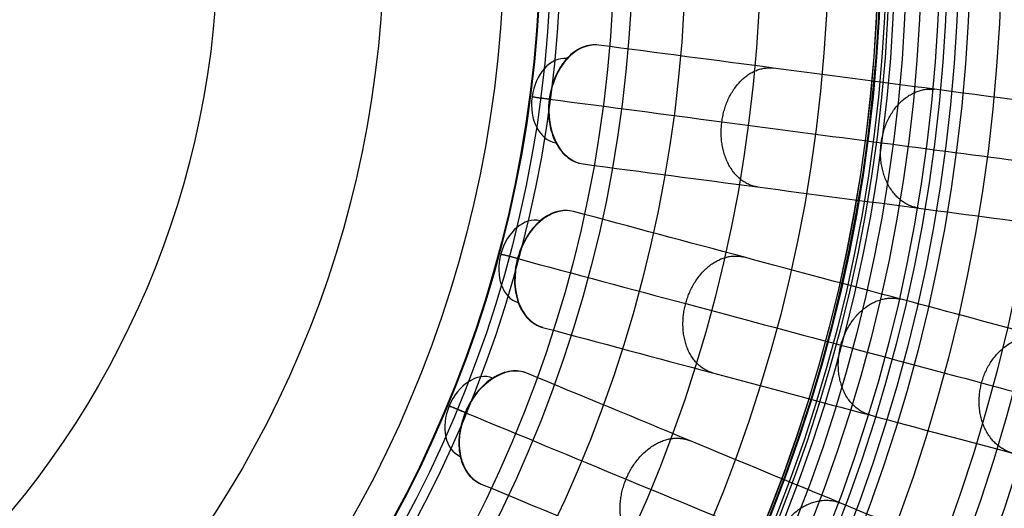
# Model space of a CAD drawing. Header units: millimetres. Extents: x 336 to 771, y -218 to 218.
# Tile 27 of 40: x 622 to 718, y -56 to -8. Entities that reach past the tile are written whole.
import ezdxf

# ---------------------------------------------------------------- set-up
doc = ezdxf.new("R2010")
doc.units = ezdxf.units.MM
doc.layers.add('Ø40', color=5, linetype='Continuous', true_color=0x0000ff)

msp = doc.modelspace()

# ---------------------------------------------------------------- linework, layer by layer
at = {"layer": 'Ø40'}
for centre, radius in [((553.502, 0, 327.826), 205.981), ((553.502, 0, 324.542), 202.782), ((553.502, 0, 216.297), 194.475), ((553.502, 0, 208.726), 194.44), ((553.502, 0, 222.169), 194.232), ((553.502, 0, 227.919), 193.761), ((553.502, 0, 197.88), 193.701), ((553.502, 0, 233.516), 193.074), ((553.502, 0, 191.609), 192.89), ((553.502, 0, 292.016), 192.73), ((553.502, 0, 238.925), 192.182), ((553.502, 0, 183.851), 191.483), ((553.502, 0, 244.11), 191.102), ((553.502, 0, 249.039), 189.849), ((553.502, 0, 175.928), 189.596), ((553.502, 0, 253.445), 188.517), ((553.502, 0, 167.941), 187.248), ((553.502, 0, 257.086), 187.243), ((553.502, 0, 261.088), 185.627), ((553.502, 0, 159.909), 184.45), ((553.502, 0, 264.548), 184.007), ((553.502, 0, 266.596), 182.926), ((553.502, 0, 151.84), 181.211), ((553.502, 0, 270.178), 180.942), ((553.502, 0, 308.953), 179.298), ((553.502, 0, 143.743), 177.541), ((553.502, 0, 271.737), 177.157), ((553.502, 0, 135.627), 173.452), ((553.502, 0, 127.503), 168.958), ((553.502, 0, 119.38), 164.07), ((553.502, 0, 330.716), 161.02), ((553.502, 0, 329.097), 159.934), ((553.502, 0, 111.269), 158.806), ((553.502, 0, 326.021), 158.072), ((553.502, 0, 322.671), 156.288), ((553.502, 0, 319.429), 154.83), ((553.502, 0, 316.328), 153.696), ((553.502, 0, 103.18), 153.179), ((553.502, 0, 313.394), 152.874), ((553.502, 0, 310.651), 152.347), ((553.502, 0, 303.653), 152.274), ((553.502, 0, 308.111), 152.09), ((553.502, 0, 305.78), 152.076), ((553.502, 0, 95.122), 147.206), ((553.502, 0, 86.745), 140.612), ((553.502, 0, 78.01), 133.323), ((553.502, 0, 10.013), 128.17), ((553.502, 0, 70.112), 126.373), ((553.502, 0, 24.445), 121.17), ((553.502, 0, 30.12), 120.236), ((553.502, 0, 27.039), 119.222), ((553.502, 0, 62.283), 119.148), ((553.502, 0), 115.638), ((553.502, 0, 46.865), 103.946), ((553.502, 0, 31.151), 87.793)]:
    msp.add_circle(centre, radius, dxfattribs=at)
at = {"layer": 'Ø40', "extrusion": (0, 0, -1)}
for centre, radius in [((-553.502, 0, -350.419), 185.722), ((-553.502, 0, -350.419), 182.441), ((-553.502, 0, -348.865), 176.027), ((-553.502, 0, -344.549), 171.034)]:
    msp.add_circle(centre, radius, dxfattribs=at)
at = {"layer": 'Ø40', "extrusion": (0.701857, -0.092401, 0.7063)}
for centre, radius, start, end in [((72.246, -451.238, 501.882), 5.84, 0.9435, 179.0565), ((72.246, -451.238, 497.753), 4.13, 0.8935, 179.1065)]:
    msp.add_arc(centre, radius, start, end, dxfattribs=at)
at = {"layer": 'Ø40', "extrusion": (0.130526, 0.991445, -1.10341e-14)}
msp.add_arc((-673.998, 35.042, 72.246), 5.84, 315.36922, 45.0643, dxfattribs=at)
at = {"layer": 'Ø40', "extrusion": (0.683791, -0.183221, 0.7063)}
for centre, radius, start, end in [((143.257, -441.262, 491.883), 5.84, 0.9435, 179.0565), ((143.257, -441.262, 487.753), 4.13, 0.8935, 179.1065)]:
    msp.add_arc(centre, radius, start, end, dxfattribs=at)
at = {"layer": 'Ø40', "extrusion": (0.258819, 0.965926, -7.48176e-15)}
msp.add_arc((-659.874, 35.042, 143.257), 5.84, 315.36922, 45.0643, dxfattribs=at)
at = {"layer": 'Ø40', "extrusion": (0.654026, -0.270907, 0.7063)}
for centre, radius, start, end in [((211.816, -424.824, 475.408), 5.84, 0.9435, 179.0565), ((211.816, -424.824, 471.278), 4.13, 0.8935, 179.1065)]:
    msp.add_arc(centre, radius, start, end, dxfattribs=at)
at = {"layer": 'Ø40', "extrusion": (0.382683, 0.92388, -2.71429e-14)}
msp.add_arc((-636.601, 35.042, 211.816), 5.84, 315.36922, 45.0643, dxfattribs=at)
at = {"layer": 'Ø40'}
for points, knots in [([(678.357, -10.548, 35.11), (677.84, -10.48, 34.59), (677.312, -10.55, 34.073), (676.8, -10.756, 33.586), (676.246, -10.979, 33.058), (675.721, -11.357, 32.576), (675.258, -11.865, 32.171), (675.027, -12.118, 31.969), (674.813, -12.402, 31.788), (674.425, -13.022, 31.473), (674.252, -13.356, 31.341), (674.103, -13.71, 31.235), (673.968, -14.031, 31.139), (673.853, -14.367, 31.065), (673.713, -14.886, 30.991), (673.671, -15.062, 30.972), (673.618, -15.327, 30.953), (673.601, -15.416, 30.948), (673.579, -15.549, 30.943), (673.572, -15.594, 30.942), (673.562, -15.661, 30.94), (673.558, -15.683, 30.94), (673.552, -15.728, 30.939), (673.549, -15.75, 30.939), (673.546, -15.773, 30.939), (673.544, -15.783, 30.939), (673.543, -15.793, 30.939), (673.542, -15.804, 30.939), (673.54, -15.814, 30.939), (673.539, -15.824, 30.939), (673.538, -15.834, 30.939), (673.535, -15.857, 30.939), (673.532, -15.879, 30.939), (673.527, -15.924, 30.94), (673.524, -15.946, 30.94), (673.516, -16.014, 30.942), (673.512, -16.059, 30.943), (673.499, -16.194, 30.948), (673.492, -16.284, 30.953), (673.475, -16.554, 30.972), (673.469, -16.734, 30.991), (673.47, -17.271, 31.065), (673.495, -17.626, 31.139), (673.542, -17.972, 31.235), (673.595, -18.352, 31.341), (673.675, -18.719, 31.473), (673.889, -19.418, 31.788), (674.022, -19.748, 31.969), (674.18, -20.052, 32.171), (674.496, -20.663, 32.576), (674.905, -21.163, 33.058), (675.383, -21.522, 33.586), (675.824, -21.854, 34.073), (676.316, -22.059, 34.59), (676.833, -22.127, 35.11)], [0, 0, 0, 0, 1.895955, 1.895955, 1.895955, 3.952351, 3.952351, 3.952351, 4.975221, 4.975221, 5.998092, 5.998092, 5.998092, 6.928118, 6.928118, 7.392879, 7.392879, 7.625228, 7.625228, 7.741399, 7.741399, 7.799483, 7.799483, 7.857568, 7.857568, 7.857568, 7.884087, 7.884087, 7.884087, 7.910606, 7.910606, 7.910606, 7.968688, 7.968688, 8.02677, 8.02677, 8.142941, 8.142941, 8.375291, 8.375291, 8.840054, 8.840054, 9.770082, 9.770082, 9.770082, 10.792953, 10.792953, 11.815823, 11.815823, 11.815823, 13.87222, 13.87222, 13.87222, 15.768175, 15.768175, 15.768175, 15.768175]), ([(754.438, -20.563, 280.298), (755.242, -20.669, 278.952), (756.005, -20.77, 277.576), (756.727, -20.865, 276.183), (757.481, -20.964, 274.728), (758.193, -21.058, 273.248), (758.866, -21.147, 271.754), (759.579, -21.24, 270.17), (760.251, -21.329, 268.563), (761.513, -21.495, 265.324), (762.105, -21.573, 263.687), (762.661, -21.646, 262.039), (763.847, -21.802, 258.523), (764.876, -21.938, 254.932), (765.756, -22.054, 251.326), (766.686, -22.176, 247.518), (767.459, -22.278, 243.656), (768.085, -22.36, 239.786), (768.739, -22.446, 235.746), (769.236, -22.512, 231.67), (769.583, -22.557, 227.592), (769.941, -22.605, 223.379), (770.141, -22.631, 219.144), (770.183, -22.636, 214.917), (770.227, -22.642, 210.589), (770.107, -22.626, 206.252), (769.821, -22.589, 201.933), (769.531, -22.551, 197.545), (769.069, -22.49, 193.163), (768.43, -22.406, 188.813), (768.43, -22.406, 188.809), (768.429, -22.406, 188.805), (768.429, -22.406, 188.802), (767.433, -22.274, 182.016), (766.008, -22.087, 175.308), (764.212, -21.85, 168.693), (762.373, -21.608, 161.919), (760.147, -21.315, 155.253), (757.602, -20.98, 148.716), (754.983, -20.635, 141.988), (752.022, -20.246, 135.39), (748.791, -19.82, 128.939), (745.458, -19.381, 122.288), (741.827, -18.903, 115.776), (737.967, -18.395, 109.421), (733.989, -17.871, 102.873), (729.752, -17.314, 96.467), (725.322, -16.73, 90.221), (720.767, -16.131, 83.799), (715.988, -15.502, 77.519), (711.045, -14.851, 71.396), (705.981, -14.184, 65.124), (700.724, -13.492, 58.989), (695.327, -12.782, 53.006), (689.822, -12.057, 46.904), (684.149, -11.31, 40.935), (678.357, -10.548, 35.11)], [0, 0, 0, 0, 4.040828, 4.040828, 4.040828, 8.259644, 8.259644, 8.259644, 12.731241, 12.731241, 17.203384, 17.203384, 17.203384, 26.762643, 26.762643, 26.762643, 36.850305, 36.850305, 36.850305, 47.374726, 47.374726, 47.374726, 58.243746, 58.243746, 58.243746, 69.369292, 69.369292, 69.369292, 80.671791, 80.671791, 80.671791, 80.681377, 80.681377, 80.681377, 98.298559, 98.298559, 98.298559, 116.345926, 116.345926, 116.345926, 134.921722, 134.921722, 134.921722, 154.078377, 154.078377, 154.078377, 173.820712, 173.820712, 173.820712, 194.117895, 194.117895, 194.117895, 214.910076, 214.910076, 214.910076, 236.114875, 236.114875, 236.114875, 236.114875]), ([(673.572, -15.808, 39.176), (679.305, -16.562, 44.946), (690.396, -18.022, 56.624), (705.919, -20.066, 74.745), (720.003, -21.92, 93.259), (732.462, -23.561, 112.103), (743.113, -24.963, 131.212), (751.774, -26.103, 150.522), (758.268, -26.958, 169.977), (761.94, -27.441, 187.274), (763.516, -27.649, 202.235), (763.864, -27.695, 214.764), (763.288, -27.619, 226.986), (761.855, -27.43, 238.726), (759.635, -27.138, 249.803), (756.703, -26.752, 260.032), (753.679, -26.354, 267.843), (750.963, -25.996, 273.48), (749.52, -25.806, 276.079), (748.779, -25.709, 277.318)], [0, 0, 0, 0, 21.206687, 42.000163, 62.298384, 82.041442, 101.198015, 119.773444, 137.819283, 155.44352, 166.748088, 177.876049, 188.747485, 199.274348, 209.364632, 218.926927, 227.876161, 232.097972, 236.141838, 236.141838, 236.141838, 236.141838]), ([(676.833, -22.127, 35.11), (682.625, -22.889, 40.935), (688.298, -23.636, 46.904), (693.802, -24.361, 53.006), (699.199, -25.072, 58.989), (704.457, -25.764, 65.124), (709.52, -26.43, 71.396), (714.463, -27.081, 77.519), (719.242, -27.71, 83.799), (723.797, -28.31, 90.221), (728.227, -28.893, 96.467), (732.464, -29.451, 102.873), (736.442, -29.975, 109.421), (740.302, -30.483, 115.776), (743.933, -30.961, 122.288), (747.266, -31.4, 128.939), (750.498, -31.825, 135.39), (753.458, -32.215, 141.988), (756.078, -32.56, 148.716), (758.623, -32.895, 155.253), (760.848, -33.188, 161.919), (762.687, -33.43, 168.693), (764.483, -33.666, 175.308), (765.908, -33.854, 182.016), (766.904, -33.985, 188.802), (766.905, -33.985, 188.805), (766.905, -33.985, 188.809), (766.906, -33.985, 188.813), (767.544, -34.069, 193.163), (768.006, -34.13, 197.545), (768.296, -34.168, 201.933), (768.582, -34.206, 206.252), (768.703, -34.222, 210.589), (768.659, -34.216, 214.917), (768.616, -34.211, 219.144), (768.417, -34.184, 223.379), (768.058, -34.137, 227.592), (767.712, -34.091, 231.67), (767.214, -34.026, 235.746), (766.561, -33.94, 239.786), (765.935, -33.858, 243.656), (765.161, -33.756, 247.518), (764.232, -33.633, 251.326), (763.351, -33.517, 254.932), (762.323, -33.382, 258.523), (761.137, -33.226, 262.039), (760.581, -33.153, 263.687), (759.988, -33.075, 265.324), (758.726, -32.909, 268.563), (758.055, -32.82, 270.17), (757.342, -32.726, 271.754), (756.669, -32.638, 273.248), (755.956, -32.544, 274.728), (755.202, -32.445, 276.183), (754.481, -32.35, 277.576), (753.718, -32.249, 278.952), (752.913, -32.143, 280.298)], [0, 0, 0, 0, 21.204799, 21.204799, 21.204799, 41.99698, 41.99698, 41.99698, 62.294163, 62.294163, 62.294163, 82.036498, 82.036498, 82.036498, 101.193153, 101.193153, 101.193153, 119.768949, 119.768949, 119.768949, 137.816316, 137.816316, 137.816316, 155.433498, 155.433498, 155.433498, 155.443084, 155.443084, 155.443084, 166.745582, 166.745582, 166.745582, 177.871129, 177.871129, 177.871129, 188.740149, 188.740149, 188.740149, 199.26457, 199.26457, 199.26457, 209.352232, 209.352232, 209.352232, 218.911491, 218.911491, 218.911491, 223.383634, 223.383634, 227.855231, 227.855231, 227.855231, 232.074047, 232.074047, 232.074047, 236.114875, 236.114875, 236.114875, 236.114875]), ([(675.912, -26.754, 35.11), (675.409, -26.619, 34.59), (674.876, -26.621, 34.073), (674.342, -26.758, 33.586), (673.762, -26.907, 33.058), (673.193, -27.212, 32.576), (672.667, -27.656, 32.171), (672.405, -27.877, 31.969), (672.156, -28.13, 31.788), (671.691, -28.694, 31.473), (671.476, -29.003, 31.341), (671.282, -29.334, 31.235), (671.106, -29.635, 31.139), (670.948, -29.953, 31.065), (670.741, -30.45, 30.991), (670.677, -30.618, 30.972), (670.59, -30.874, 30.953), (670.562, -30.96, 30.948), (670.522, -31.089, 30.943), (670.509, -31.133, 30.942), (670.49, -31.198, 30.94), (670.484, -31.22, 30.94), (670.472, -31.263, 30.939), (670.466, -31.285, 30.939), (670.46, -31.307, 30.939), (670.457, -31.317, 30.939), (670.455, -31.327, 30.939), (670.452, -31.337, 30.939), (670.449, -31.347, 30.939), (670.447, -31.357, 30.939), (670.444, -31.367, 30.939), (670.438, -31.388, 30.939), (670.432, -31.41, 30.939), (670.421, -31.454, 30.94), (670.416, -31.476, 30.94), (670.399, -31.542, 30.942), (670.389, -31.586, 30.943), (670.359, -31.718, 30.948), (670.34, -31.806, 30.953), (670.288, -32.072, 30.972), (670.259, -32.25, 30.991), (670.19, -32.783, 31.065), (670.168, -33.137, 31.139), (670.17, -33.486, 31.235), (670.172, -33.87, 31.341), (670.203, -34.245, 31.473), (670.324, -34.966, 31.788), (670.413, -35.31, 31.969), (670.53, -35.632, 32.171), (670.764, -36.279, 32.576), (671.104, -36.828, 33.058), (671.531, -37.247, 33.586), (671.925, -37.633, 34.073), (672.386, -37.9, 34.59), (672.889, -38.035, 35.11)], [0, 0, 0, 0, 1.895955, 1.895955, 1.895955, 3.952351, 3.952351, 3.952351, 4.975221, 4.975221, 5.998092, 5.998092, 5.998092, 6.928118, 6.928118, 7.392879, 7.392879, 7.625228, 7.625228, 7.741399, 7.741399, 7.799483, 7.799483, 7.857568, 7.857568, 7.857568, 7.884087, 7.884087, 7.884087, 7.910606, 7.910606, 7.910606, 7.968688, 7.968688, 8.02677, 8.02677, 8.142941, 8.142941, 8.375291, 8.375291, 8.840054, 8.840054, 9.770082, 9.770082, 9.770082, 10.792953, 10.792953, 11.815823, 11.815823, 11.815823, 13.87222, 13.87222, 13.87222, 15.768175, 15.768175, 15.768175, 15.768175]), ([(750.034, -46.615, 280.298), (750.818, -46.825, 278.952), (751.562, -47.024, 277.576), (752.265, -47.213, 276.183), (752.999, -47.409, 274.728), (753.694, -47.595, 273.248), (754.349, -47.771, 271.754), (755.044, -47.957, 270.17), (755.698, -48.132, 268.563), (756.927, -48.462, 265.324), (757.505, -48.617, 263.687), (758.046, -48.762, 262.039), (759.202, -49.071, 258.523), (760.204, -49.34, 254.932), (761.062, -49.57, 251.326), (761.967, -49.812, 247.518), (762.721, -50.014, 243.656), (763.331, -50.178, 239.786), (763.968, -50.348, 235.746), (764.452, -50.478, 231.67), (764.79, -50.569, 227.592), (765.139, -50.662, 223.379), (765.333, -50.714, 219.144), (765.375, -50.725, 214.917), (765.418, -50.737, 210.589), (765.3, -50.705, 206.252), (765.022, -50.631, 201.933), (764.739, -50.555, 197.545), (764.289, -50.434, 193.163), (763.667, -50.268, 188.813), (763.667, -50.268, 188.809), (763.666, -50.268, 188.805), (763.665, -50.267, 188.802), (762.695, -50.007, 182.016), (761.307, -49.635, 175.308), (759.557, -49.167, 168.693), (757.765, -48.686, 161.919), (755.597, -48.105, 155.253), (753.117, -47.441, 148.716), (750.566, -46.757, 141.988), (747.681, -45.984, 135.39), (744.533, -45.141, 128.939), (741.286, -44.271, 122.288), (737.748, -43.323, 115.776), (733.988, -42.315, 109.421), (730.112, -41.277, 102.873), (725.984, -40.171, 96.467), (721.668, -39.014, 90.221), (717.23, -37.825, 83.799), (712.574, -36.578, 77.519), (707.759, -35.287, 71.396), (702.825, -33.965, 65.124), (697.703, -32.593, 58.989), (692.445, -31.184, 53.006), (687.082, -29.747, 46.904), (681.555, -28.266, 40.935), (675.912, -26.754, 35.11)], [0, 0, 0, 0, 4.040828, 4.040828, 4.040828, 8.259644, 8.259644, 8.259644, 12.731241, 12.731241, 17.203384, 17.203384, 17.203384, 26.762643, 26.762643, 26.762643, 36.850305, 36.850305, 36.850305, 47.374726, 47.374726, 47.374726, 58.243746, 58.243746, 58.243746, 69.369292, 69.369292, 69.369292, 80.671791, 80.671791, 80.671791, 80.681377, 80.681377, 80.681377, 98.298559, 98.298559, 98.298559, 116.345926, 116.345926, 116.345926, 134.921722, 134.921722, 134.921722, 154.078377, 154.078377, 154.078377, 173.820712, 173.820712, 173.820712, 194.117895, 194.117895, 194.117895, 214.910076, 214.910076, 214.910076, 236.114875, 236.114875, 236.114875, 236.114875]), ([(670.482, -31.345, 39.176), (676.067, -32.841, 44.946), (686.872, -35.737, 56.624), (701.995, -39.789, 74.745), (715.717, -43.466, 93.259), (727.856, -46.718, 112.103), (738.233, -49.499, 131.212), (746.671, -51.76, 150.522), (752.998, -53.455, 169.977), (756.575, -54.413, 187.274), (758.111, -54.825, 202.235), (758.45, -54.916, 214.764), (757.889, -54.765, 226.986), (756.492, -54.391, 238.726), (754.329, -53.812, 249.803), (751.473, -53.046, 260.032), (748.527, -52.257, 267.843), (745.88, -51.548, 273.48), (744.475, -51.171, 276.079), (743.753, -50.978, 277.318)], [0, 0, 0, 0, 21.206687, 42.000163, 62.298384, 82.041442, 101.198015, 119.773444, 137.819283, 155.44352, 166.748088, 177.876049, 188.747485, 199.274348, 209.364632, 218.926927, 227.876161, 232.097972, 236.141838, 236.141838, 236.141838, 236.141838]), ([(672.889, -38.035, 35.11), (678.533, -39.548, 40.935), (684.059, -41.028, 46.904), (689.422, -42.465, 53.006), (694.68, -43.874, 58.989), (699.802, -45.247, 65.124), (704.736, -46.569, 71.396), (709.551, -47.859, 77.519), (714.207, -49.107, 83.799), (718.645, -50.296, 90.221), (722.961, -51.452, 96.467), (727.089, -52.558, 102.873), (730.965, -53.597, 109.421), (734.725, -54.605, 115.776), (738.263, -55.552, 122.288), (741.51, -56.422, 128.939), (744.658, -57.266, 135.39), (747.543, -58.039, 141.988), (750.095, -58.723, 148.716), (752.574, -59.387, 155.253), (754.742, -59.968, 161.919), (756.534, -60.448, 168.693), (758.284, -60.917, 175.308), (759.672, -61.289, 182.016), (760.643, -61.549, 188.802), (760.643, -61.549, 188.805), (760.644, -61.549, 188.809), (760.644, -61.549, 188.813), (761.266, -61.716, 193.163), (761.716, -61.837, 197.545), (761.999, -61.912, 201.933), (762.277, -61.987, 206.252), (762.395, -62.019, 210.589), (762.352, -62.007, 214.917), (762.31, -61.996, 219.144), (762.116, -61.944, 223.379), (761.767, -61.85, 227.592), (761.429, -61.76, 231.67), (760.945, -61.63, 235.746), (760.308, -61.459, 239.786), (759.698, -61.296, 243.656), (758.944, -61.094, 247.518), (758.039, -60.851, 251.326), (757.181, -60.622, 254.932), (756.179, -60.353, 258.523), (755.023, -60.043, 262.039), (754.482, -59.898, 263.687), (753.904, -59.744, 265.324), (752.675, -59.414, 268.563), (752.021, -59.239, 270.17), (751.326, -59.053, 271.754), (750.671, -58.877, 273.248), (749.976, -58.691, 274.728), (749.242, -58.494, 276.183), (748.539, -58.306, 277.576), (747.796, -58.107, 278.952), (747.012, -57.897, 280.298)], [0, 0, 0, 0, 21.204799, 21.204799, 21.204799, 41.99698, 41.99698, 41.99698, 62.294163, 62.294163, 62.294163, 82.036498, 82.036498, 82.036498, 101.193153, 101.193153, 101.193153, 119.768949, 119.768949, 119.768949, 137.816316, 137.816316, 137.816316, 155.433498, 155.433498, 155.433498, 155.443084, 155.443084, 155.443084, 166.745582, 166.745582, 166.745582, 177.871129, 177.871129, 177.871129, 188.740149, 188.740149, 188.740149, 199.26457, 199.26457, 199.26457, 209.352232, 209.352232, 209.352232, 218.911491, 218.911491, 218.911491, 223.383634, 223.383634, 227.855231, 227.855231, 227.855231, 232.074047, 232.074047, 232.074047, 236.114875, 236.114875, 236.114875, 236.114875]), ([(671.373, -42.503, 35.11), (670.891, -42.304, 34.59), (670.363, -42.235, 34.073), (669.815, -42.302, 33.586), (669.221, -42.374, 33.058), (668.617, -42.602, 32.576), (668.038, -42.973, 32.171), (667.749, -43.158, 31.969), (667.469, -43.377, 31.788), (666.934, -43.875, 31.473), (666.681, -44.154, 31.341), (666.446, -44.456, 31.235), (666.395, -44.521, 31.212), (666.346, -44.588, 31.191), (666.297, -44.655, 31.171), (666.115, -44.906, 31.095), (665.945, -45.171, 31.038), (665.713, -45.585, 30.98), (665.64, -45.726, 30.965), (665.535, -45.941, 30.95), (665.501, -46.013, 30.946), (665.452, -46.122, 30.942), (665.436, -46.159, 30.941), (665.412, -46.213, 30.94), (665.404, -46.232, 30.94), (665.388, -46.268, 30.939), (665.381, -46.287, 30.939), (665.373, -46.305, 30.939), (665.369, -46.315, 30.939), (665.365, -46.324, 30.939), (665.361, -46.334, 30.939), (665.357, -46.343, 30.939), (665.353, -46.353, 30.939), (665.349, -46.362, 30.939), (665.341, -46.383, 30.939), (665.332, -46.404, 30.939), (665.315, -46.446, 30.94), (665.307, -46.467, 30.94), (665.282, -46.53, 30.942), (665.266, -46.573, 30.943), (665.219, -46.7, 30.948), (665.189, -46.785, 30.953), (665.102, -47.041, 30.972), (665.05, -47.214, 30.991), (664.912, -47.733, 31.065), (664.844, -48.082, 31.139), (664.801, -48.428, 31.235), (664.753, -48.809, 31.341), (664.735, -49.185, 31.473), (664.761, -49.915, 31.788), (664.804, -50.268, 31.969), (664.878, -50.603, 32.171), (665.025, -51.274, 32.576), (665.291, -51.864, 33.058), (665.66, -52.334, 33.586), (666, -52.768, 34.073), (666.422, -53.094, 34.59), (666.903, -53.293, 35.11)], [0, 0, 0, 0, 1.895955, 1.895955, 1.895955, 3.952351, 3.952351, 3.952351, 4.975221, 4.975221, 5.998092, 5.998092, 5.998092, 6.217268, 6.217268, 6.217268, 7.037384, 7.037384, 7.44727, 7.44727, 7.652191, 7.652191, 7.754649, 7.754649, 7.805877, 7.805877, 7.857106, 7.857106, 7.857106, 7.883625, 7.883625, 7.883625, 7.910144, 7.910144, 7.910144, 7.968225, 7.968225, 8.026308, 8.026308, 8.142479, 8.142479, 8.374829, 8.374829, 8.839592, 8.839592, 9.76962, 9.76962, 9.76962, 10.792491, 10.792491, 11.815361, 11.815361, 11.815361, 13.871758, 13.871758, 13.871758, 15.767712, 15.767712, 15.767712, 15.767712]), ([(742.269, -71.869, 280.298), (743.018, -72.179, 278.952), (743.729, -72.474, 277.576), (744.402, -72.752, 276.183), (745.104, -73.043, 274.728), (745.768, -73.319, 273.248), (746.395, -73.578, 271.754), (747.06, -73.853, 270.17), (747.686, -74.113, 268.563), (748.861, -74.6, 265.324), (749.414, -74.828, 263.687), (749.932, -75.043, 262.039), (751.037, -75.501, 258.523), (751.995, -75.898, 254.932), (752.816, -76.238, 251.326), (753.682, -76.596, 247.518), (754.403, -76.895, 243.656), (754.986, -77.137, 239.786), (755.595, -77.389, 235.746), (756.059, -77.581, 231.67), (756.382, -77.715, 227.592), (756.716, -77.853, 223.379), (756.902, -77.93, 219.144), (756.941, -77.947, 214.917), (756.982, -77.963, 210.589), (756.87, -77.917, 206.252), (756.604, -77.807, 201.933), (756.333, -77.695, 197.545), (755.903, -77.516, 193.163), (755.308, -77.27, 188.813), (755.307, -77.27, 188.809), (755.307, -77.269, 188.805), (755.306, -77.269, 188.802), (754.378, -76.885, 182.016), (753.05, -76.335, 175.308), (751.377, -75.642, 168.693), (749.663, -74.932, 161.919), (747.589, -74.073, 155.253), (745.217, -73.09, 148.716), (742.777, -72.079, 141.988), (740.018, -70.937, 135.39), (737.006, -69.689, 128.939), (733.901, -68.403, 122.288), (730.517, -67.001, 115.776), (726.92, -65.511, 109.421), (723.213, -63.976, 102.873), (719.265, -62.341, 96.467), (715.137, -60.631, 90.221), (710.892, -58.872, 83.799), (706.439, -57.028, 77.519), (701.833, -55.12, 71.396), (697.114, -53.166, 65.124), (692.215, -51.136, 58.989), (687.186, -49.053, 53.006), (682.056, -46.928, 46.904), (676.77, -44.739, 40.935), (671.373, -42.503, 35.11)], [0, 0, 0, 0, 4.040828, 4.040828, 4.040828, 8.259644, 8.259644, 8.259644, 12.731241, 12.731241, 17.203384, 17.203384, 17.203384, 26.762643, 26.762643, 26.762643, 36.850305, 36.850305, 36.850305, 47.374726, 47.374726, 47.374726, 58.243746, 58.243746, 58.243746, 69.369292, 69.369292, 69.369292, 80.671791, 80.671791, 80.671791, 80.681377, 80.681377, 80.681377, 98.298559, 98.298559, 98.298559, 116.345926, 116.345926, 116.345926, 134.921722, 134.921722, 134.921722, 154.078377, 154.078377, 154.078377, 173.820712, 173.820712, 173.820712, 194.117895, 194.117895, 194.117895, 214.910076, 214.910076, 214.910076, 236.114875, 236.114875, 236.114875, 236.114875]), ([(665.39, -46.346, 39.176), (670.732, -48.558, 44.946), (681.067, -52.839, 56.624), (695.532, -58.831, 74.745), (708.656, -64.267, 93.259), (720.266, -69.076, 112.103), (730.192, -73.187, 131.212), (738.262, -76.53, 150.522), (744.314, -79.037, 169.977), (747.735, -80.454, 187.274), (749.204, -81.063, 202.235), (749.529, -81.197, 214.764), (748.992, -80.975, 226.986), (747.656, -80.422, 238.726), (745.587, -79.564, 249.803), (742.855, -78.433, 260.032), (740.038, -77.266, 267.843), (737.506, -76.217, 273.48), (736.162, -75.66, 276.079), (735.471, -75.374, 277.318)], [0, 0, 0, 0, 21.206687, 42.000163, 62.298384, 82.041442, 101.198015, 119.773444, 137.819283, 155.44352, 166.748088, 177.876049, 188.747485, 199.274348, 209.364632, 218.926927, 227.876161, 232.097972, 236.141838, 236.141838, 236.141838, 236.141838]), ([(666.903, -53.293, 35.11), (672.301, -55.529, 40.935), (677.587, -57.719, 46.904), (682.716, -59.843, 53.006), (687.746, -61.927, 58.989), (692.645, -63.956, 65.124), (697.364, -65.91, 71.396), (701.969, -67.818, 77.519), (706.423, -69.663, 83.799), (710.667, -71.421, 90.221), (714.796, -73.131, 96.467), (718.744, -74.766, 102.873), (722.451, -76.302, 109.421), (726.048, -77.792, 115.776), (729.431, -79.193, 122.288), (732.537, -80.48, 128.939), (735.548, -81.727, 135.39), (738.307, -82.87, 141.988), (740.748, -83.881, 148.716), (743.119, -84.863, 155.253), (745.193, -85.722, 161.919), (746.907, -86.432, 168.693), (748.581, -87.125, 175.308), (749.909, -87.675, 182.016), (750.837, -88.06, 188.802), (750.837, -88.06, 188.805), (750.838, -88.06, 188.809), (750.838, -88.06, 188.813), (751.433, -88.307, 193.163), (751.863, -88.485, 197.545), (752.134, -88.597, 201.933), (752.4, -88.707, 206.252), (752.512, -88.754, 210.589), (752.472, -88.737, 214.917), (752.432, -88.721, 219.144), (752.246, -88.644, 223.379), (751.912, -88.505, 227.592), (751.589, -88.371, 231.67), (751.126, -88.179, 235.746), (750.517, -87.927, 239.786), (749.933, -87.686, 243.656), (749.212, -87.387, 247.518), (748.346, -87.028, 251.326), (747.526, -86.688, 254.932), (746.568, -86.292, 258.523), (745.462, -85.834, 262.039), (744.944, -85.619, 263.687), (744.392, -85.39, 265.324), (743.216, -84.903, 268.563), (742.59, -84.644, 270.17), (741.926, -84.369, 271.754), (741.299, -84.109, 273.248), (740.635, -83.834, 274.728), (739.932, -83.543, 276.183), (739.26, -83.264, 277.576), (738.549, -82.97, 278.952), (737.799, -82.659, 280.298)], [0, 0, 0, 0, 21.204799, 21.204799, 21.204799, 41.99698, 41.99698, 41.99698, 62.294163, 62.294163, 62.294163, 82.036498, 82.036498, 82.036498, 101.193153, 101.193153, 101.193153, 119.768949, 119.768949, 119.768949, 137.816316, 137.816316, 137.816316, 155.433498, 155.433498, 155.433498, 155.443084, 155.443084, 155.443084, 166.745582, 166.745582, 166.745582, 177.871129, 177.871129, 177.871129, 188.740149, 188.740149, 188.740149, 199.26457, 199.26457, 199.26457, 209.352232, 209.352232, 209.352232, 218.911491, 218.911491, 218.911491, 223.383634, 223.383634, 227.855231, 227.855231, 227.855231, 232.074047, 232.074047, 232.074047, 236.114875, 236.114875, 236.114875, 236.114875])]:
    msp.add_open_spline(points, degree=3, knots=knots, dxfattribs=at)
for points, weights, knots in [([(693.802, -24.361, 53.006), (689.595, -23.719, 56.876), (690.346, -18.016, 56.876), (691.096, -12.313, 56.876), (695.327, -12.782, 53.006)], [0.99380043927, 0.71024008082, 1, 0.71024008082, 0.99380043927], [7.938002, 7.938002, 7.938002, 15.707963, 15.707963, 23.477925, 23.477925, 23.477925]), ([(709.52, -26.43, 71.396), (705.105, -25.766, 75.031), (705.856, -20.058, 75.031), (706.608, -14.35, 75.031), (711.045, -14.851, 71.396)], [0.994147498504, 0.710062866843, 1, 0.710062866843, 0.994147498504], [7.93325, 7.93325, 7.93325, 15.707963, 15.707963, 23.482677, 23.482677, 23.482677]), ([(689.422, -42.465, 53.006), (685.335, -41.28, 56.876), (686.823, -35.723, 56.876), (688.312, -30.167, 56.876), (692.445, -31.184, 53.006)], [0.99380043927, 0.71024008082, 1, 0.71024008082, 0.99380043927], [7.938002, 7.938002, 7.938002, 15.707963, 15.707963, 23.477925, 23.477925, 23.477925]), ([(704.736, -46.569, 71.396), (700.445, -45.334, 75.031), (701.935, -39.773, 75.031), (703.425, -34.211, 75.031), (707.759, -35.287, 71.396)], [0.994147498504, 0.710062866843, 1, 0.710062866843, 0.994147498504], [7.93325, 7.93325, 7.93325, 15.707963, 15.707963, 23.482677, 23.482677, 23.482677]), ([(718.645, -50.296, 90.221), (714.14, -49.007, 93.572), (715.631, -43.443, 93.572), (717.122, -37.878, 93.572), (721.668, -39.014, 90.221)], [0.994371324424, 0.709948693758, 1, 0.709948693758, 0.994371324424], [7.930188, 7.930188, 7.930188, 15.707963, 15.707963, 23.485739, 23.485739, 23.485739]), ([(682.716, -59.843, 53.006), (678.819, -58.134, 56.876), (681.02, -52.82, 56.876), (683.221, -47.505, 56.876), (687.186, -49.053, 53.006)], [0.99380043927, 0.71024008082, 1, 0.71024008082, 0.99380043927], [7.938002, 7.938002, 7.938002, 15.707963, 15.707963, 23.477925, 23.477925, 23.477925]), ([(697.364, -65.91, 71.396), (693.27, -64.126, 75.031), (695.474, -58.807, 75.031), (697.677, -53.488, 75.031), (701.833, -55.12, 71.396)], [0.994147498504, 0.710062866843, 1, 0.710062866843, 0.994147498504], [7.93325, 7.93325, 7.93325, 15.707963, 15.707963, 23.482677, 23.482677, 23.482677])]:
    msp.add_rational_spline(points, weights, degree=2, knots=knots, dxfattribs=at)

doc.saveas('drawing.dxf')
